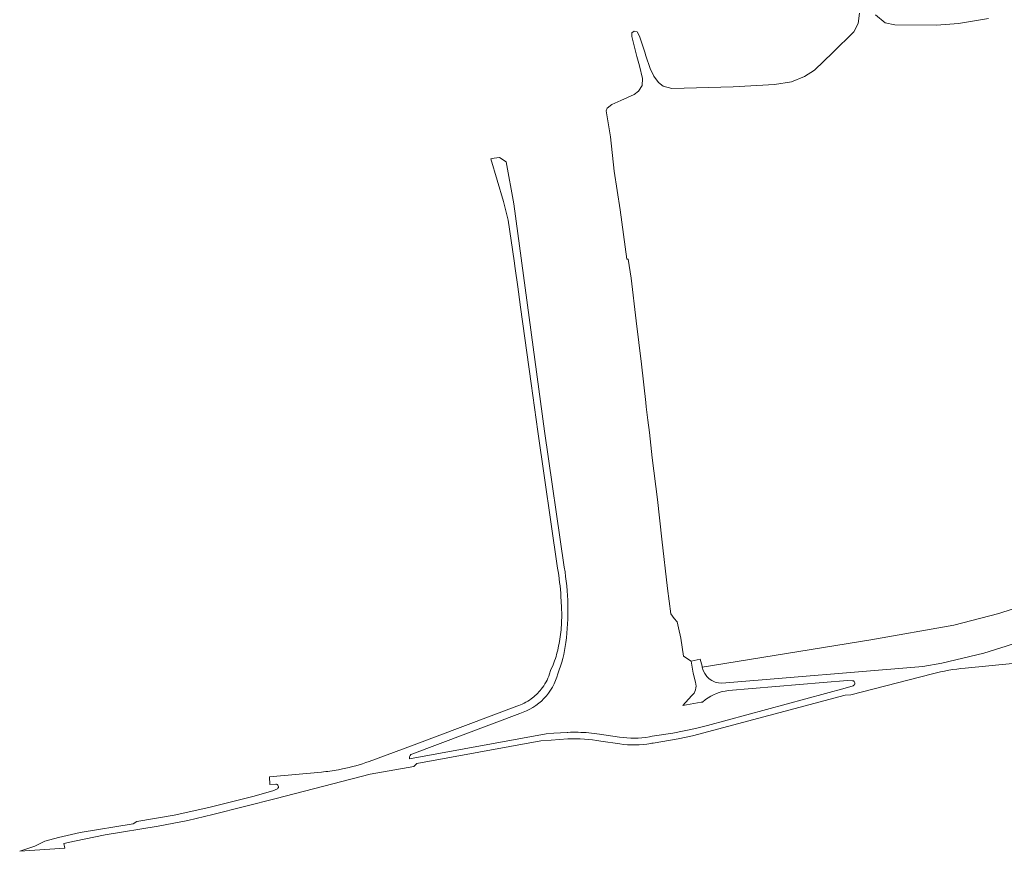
# Model space of a CAD drawing. Extents: x 142153 to 144711, y 416041 to 417656.
# Tile 1 of 25: x 142153 to 142536, y 416555 to 416878. Entities that reach past the tile are written whole.
import ezdxf

# ---------------------------------------------------------------- set-up
doc = ezdxf.new("R2010")
doc.units = 0
for name, color, linetype, lineweight in [('B-PV-GR-BOUWLAND-GV', 80, 'Continuous', 13), ('B-PV-GR-GRAS-GV', 252, 'Continuous', 13), ('B-PV-VH-VERHARDING_GESLOTEN-GV', 252, 'Continuous', 18)]:
    doc.layers.add(name, color=color, linetype=linetype, lineweight=lineweight)

msp = doc.modelspace()

# ---------------------------------------------------------------- linework, layer by layer
at = {"layer": 'B-PV-GR-BOUWLAND-GV'}
for points in [[(142479.42, 416880.796), (142478.816, 416876.876), (142477.204, 416873.585), (142469.054, 416865.575), (142461.909, 416858.658), (142458.058, 416856.197), (142453.056, 416854.164), (142446.403, 416853.095), (142430.415, 416852.22), (142406.508, 416851.584), (142403.153, 416852.466), (142401.362, 416853.966), (142399.57, 416856.345), (142398.136, 416859.369), (142396.512, 416864.23), (142396.027, 416865.709), (142394.037, 416871.895), (142393.081, 416873.538), (142391.966, 416873.877), (142390.997, 416873.272), (142390.974, 416871.728), (142392.976, 416863.975), (142394.048, 416860.423), (142395.167, 416855.487), (142395.095, 416852.728), (142393.682, 416850.589), (142391.941, 416849.289), (142386.796, 416846.93), (142383.285, 416845.376), (142381.484, 416843.998), (142381.021, 416842.884), (142382.714, 416832.873), (142384.164, 416819.451), (142386.457, 416804.481), (142389.073, 416785.332), (142389.625, 416785.298), (142390.737, 416777.987), (142392.708, 416761.39), (142394.742, 416744.611), (142396.41, 416729.651), (142396.597, 416727.977), (142397.242, 416722.801), (142397.835, 416718.041), (142398.937, 416708.258), (142401.004, 416692.079), (142402.711, 416676.647), (142404.825, 416657.487), (142406.134, 416647.661), (142407.464, 416645.875), (142408.687, 416644.535), (142409.094, 416642.236), (142410.051, 416638.19), (142411.09, 416631.25), (142414.03, 416629.312), (142417.53, 416630.002), (142418.291, 416627.344), (142418.319, 416627.163), (142418.351, 416626.983), (142483.802, 416637.587), (142515.955, 416643.274), (142533.5, 416647.82), (142549.784, 416653.123)], [(142529.504, 416878.753), (142517.802, 416876.895), (142509.268, 416876.169), (142493.17, 416876.265), (142489.376, 416877.044), (142485.654, 416880.14)]]:
    msp.add_lwpolyline(points, dxfattribs=at)
at = {"layer": 'B-PV-GR-GRAS-GV'}
for points in [[(142833.542, 416762.655), (142756.17, 416732.11), (142710.908, 416713.949), (142680.957, 416702.494), (142634.024, 416684.232), (142564.315, 416658.229), (142549.784, 416653.123), (142533.5, 416647.82), (142515.955, 416643.274), (142483.802, 416637.587), (142418.351, 416626.983)], [(142425.99, 416620.71), (142503.98, 416627.18), (142511.41, 416628.442), (142527.65, 416632.402), (142536.32, 416635.032), (142546.08, 416638.362), (142591.92, 416654.89), (142635.35, 416671.011), (142717.942, 416703.869), (142717.352, 416704.715), (142790.395, 416733.301), (142799.528, 416736.876), (142804.65, 416738.88), (142831.119, 416760.062), (142833.542, 416762.655)]]:
    msp.add_lwpolyline(points, dxfattribs=at)
msp.add_lwpolyline([(142418.351, 416626.983, 0.3617015), (142425.99, 416620.71)], format="xyb", dxfattribs=at)
at = {"layer": 'B-PV-VH-VERHARDING_GESLOTEN-GV'}
for points in [[(142364.811, 416665.752), (142357.14, 416718.621), (142345.23, 416806.782), (142342.22, 416823.071), (142339.622, 416824.853), (142337.603, 416824.502), (142336.359, 416824.268), (142341.27, 416807.732), (142343.08, 416800.491), (142345.43, 416784.631), (142345.816, 416781.774), (142346.784, 416774.6), (142347.05, 416772.632), (142347.883, 416766.645), (142351.995, 416737.081), (142354.58, 416718.491), (142362.23, 416665.4)], [(142542.31, 416633.76), (142546.72, 416635.261), (142548.27, 416636.741), (142592.76, 416652.922), (142636.16, 416669.15), (142719.358, 416701.84), (142717.942, 416703.869), (142635.35, 416671.011), (142591.92, 416654.89), (142546.08, 416638.362), (142536.32, 416635.032), (142527.65, 416632.402), (142511.41, 416628.442), (142503.98, 416627.18), (142425.99, 416620.71)], [(142363.525, 416654.321), (142363.72, 416650.364), (142363.811, 416647.046)], [(142363.368, 416639.568), (142363, 416636.963), (142362.501, 416634.395)], [(142360.462, 416627.856), (142359.501, 416625.645), (142359.098, 416624.311)], [(142418.351, 416626.983), (142418.319, 416627.163), (142418.291, 416627.344), (142417.53, 416630.002), (142414.03, 416629.312), (142414.84, 416624.592), (142415.72, 416621.062)], [(142520.368, 416626.601), (142547.91, 416629.26)], [(142398.359, 416597.331), (142398.794, 416597.405), (142399.338, 416597.497), (142408.99, 416599.141), (142414.63, 416600.271), (142473.84, 416616.091), (142476.08, 416616.182), (142507.74, 416624.37)], [(142428.493, 416617.821), (142465.26, 416620.991), (142474.8, 416621.711), (142476.66, 416621.682)], [(142476.933, 416619.728), (142473.79, 416618.782), (142420.411, 416604.325), (142415.78, 416603.071), (142406.94, 416601.35), (142398.908, 416600.111), (142397.865, 416599.916)], [(142414.214, 416615.801), (142410.789, 416612.073), (142417.982, 416613.295), (142418.45, 416613.391), (142419.67, 416614.351)], [(142346.456, 416611.831), (142305.53, 416596.362), (142289.08, 416590.352)], [(142305.71, 416593.231), (142347.56, 416608.982)], [(142366.192, 416601.61), (142366.003, 416601.627), (142360.79, 416601.372), (142357.75, 416601.001), (142304.74, 416591.292), (142304.71, 416591.641)], [(142386.262, 416599.79), (142378.51, 416600.952), (142376.417, 416601.232), (142374.315, 416601.443)], [(142253.46, 416579.692), (142251.73, 416578.911), (142243.94, 416576.77), (142226.85, 416572.49), (142213.47, 416569.46), (142198.88, 416567.022), (142197.55, 416566.182), (142176.95, 416562.712), (142168.57, 416560.852), (142163.23, 416559.331), (142159.32, 416557.39), (142153.46, 416555.452), (142170.98, 416556.692), (142170.58, 416558.53), (142174.74, 416559.451), (142186.69, 416561.851), (142207.19, 416565.161), (142218.66, 416567.461), (142228.39, 416569.741), (142253.05, 416575.901), (142289.45, 416585.442), (142306.41, 416588.33), (142307.53, 416589.482), (142355.74, 416598.391), (142359.76, 416598.601), (142366.14, 416599.092)], [(142379.006, 416598.152), (142386.37, 416597.141)], [(142270.563, 416586.211), (142250.357, 416584.376)], [(142278.697, 416587.412), (142277.129, 416587.108)], [(142250.357, 416584.376), (142250.539, 416581.333), (142252.831, 416581.547)]]:
    msp.add_lwpolyline(points, dxfattribs=at)
for points in [[(142362.23, 416665.4, -0.0246317), (142363.525, 416654.321)], [(142365.469, 416636.489, 0.0723093), (142364.811, 416665.752)], [(142363.811, 416647.046, -0.0300936), (142363.368, 416639.568)], [(142362.318, 416624.398, 0.0568184), (142365.469, 416636.489)], [(142362.501, 416634.395, -0.0396189), (142360.462, 416627.856)], [(142347.56, 416608.982, 0.2598919), (142362.318, 416624.398)], [(142359.098, 416624.311, -0.0858821), (142355.845, 416618.357)], [(142425.99, 416620.71, -0.3617015), (142418.351, 416626.983)], [(142507.74, 416624.37, -0.0390525), (142520.368, 416626.601)], [(142415.72, 416621.062, -0.3056804), (142414.214, 416615.801)], [(142476.66, 416621.682, -0.8520546), (142476.933, 416619.728)], [(142355.845, 416618.357, -0.0675426), (142351.982, 416614.655)], [(142419.67, 416614.351, -0.144197), (142428.493, 416617.821)], [(142349.192, 416612.956, -0.0369757), (142346.456, 416611.831)], [(142351.982, 416614.655, -0.0412138), (142349.192, 416612.956)], [(142374.315, 416601.443, 0.0316378), (142366.192, 416601.61)], [(142366.14, 416599.092, -0.0621769), (142379.006, 416598.152)], [(142397.865, 416599.916, -0.0791166), (142386.262, 416599.79)], [(142386.37, 416597.141, 0.0777382), (142398.359, 416597.331)], [(142289.08, 416590.352, -0.036812), (142278.697, 416587.412)], [(142304.71, 416591.641, -0.3367933), (142305.71, 416593.231)], [(142277.129, 416587.108, -0.0226854), (142270.563, 416586.211)], [(142252.831, 416581.547, -0.7487892), (142253.46, 416579.692)]]:
    msp.add_lwpolyline(points, format="xyb", dxfattribs=at)

doc.saveas('drawing.dxf')
